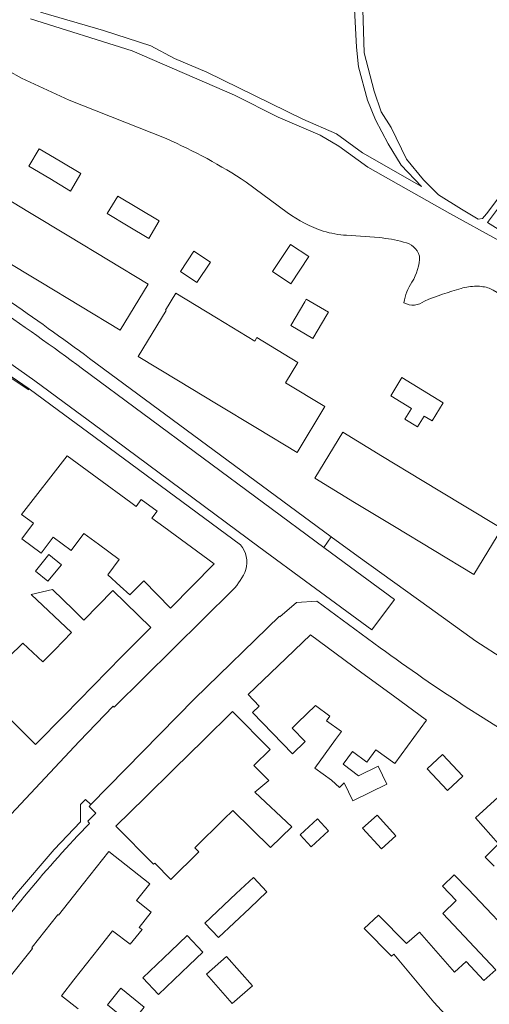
# Model space of a CAD drawing. Header units: metres. Extents: x 183765 to 187731, y 443805 to 446163.
# Tile 110 of 120: x 186916 to 186977, y 444524 to 444653. Entities that reach past the tile are written whole.
import ezdxf

# ---------------------------------------------------------------- set-up
doc = ezdxf.new("R2010")
doc.units = ezdxf.units.M
doc.layers.add('B-WE-KG-GRENS_PERCEEL-G', color=7, linetype='Continuous', lineweight=13, true_color=0xa55252)
for name, color, linetype, lineweight in [('B-WE-OG-TERREIN_BEGROEID-GV', 7, 'Continuous', 18), ('B-WE-OG-TERREIN_ERF-GV', 7, 'Continuous', 18), ('B-WE-VH-GESLOTENVERHARDING_ASFALT-GV', 10, 'Continuous', 18), ('B-WE-VH-ONVERHARD_ZAND-GV', 210, 'Continuous', 18), ('B-WE-VH-OPENVERHARDING_TEGEL-GV', 90, 'Continuous', 18)]:
    doc.layers.add(name, color=color, linetype=linetype, lineweight=lineweight)

msp = doc.modelspace()

# ---------------------------------------------------------------- linework, layer by layer
at = {"layer": 'B-WE-KG-GRENS_PERCEEL-G', "flags": 128}
msp.add_lwpolyline([(186916.849, 444604.688), (186910.247, 444608.997), (186900.978, 444615.584)], dxfattribs=at)
at = {"layer": 'B-WE-OG-TERREIN_BEGROEID-GV', "flags": 128}
for points in [[(186897.699, 444657.148), (186900.866, 444655.688), (186903.957, 444654.043), (186907.533, 444651.616), (186912.543, 444647.575), (186914.179, 444646.513), (186915.881, 444645.55), (186922.114, 444642.638), (186934.808, 444637.611)], [(186930.387, 444649.108), (186917.061, 444653.298)], [(187042.76, 444594.298), (187045.766, 444592.983), (187045.905, 444593.126), (187046.763, 444599.583), (187043.526, 444601.114), (187037.748, 444603.534), (187032.022, 444605.487), (187021.169, 444608.688), (187016.718, 444609.625), (187007.114, 444612.514), (186994.934, 444615.845), (186988.011, 444619.177), (186982.779, 444621.571), (186978.485, 444624.226), (186971.952, 444627.818), (186961.255, 444633.882), (186957.455, 444636.615), (186954.982, 444638.046), (186949.491, 444640.415), (186943.765, 444643.33), (186930.387, 444649.108)], [(186945.294, 444631.914), (186950.683, 444627.926)], [(186958.452, 444624.938), (186962.726, 444624.633)]]:
    msp.add_lwpolyline(points, dxfattribs=at)
at = {"layer": 'B-WE-OG-TERREIN_BEGROEID-GV'}
for points in [[(186934.808, 444637.611, -0.0440285), (186945.294, 444631.914)], [(186950.683, 444627.926, 0.0730942), (186955.407, 444625.477)], [(186955.407, 444625.477, 0.0510648), (186958.452, 444624.938)], [(186962.726, 444624.633, -0.0461315), (186965.926, 444624.053)], [(186965.926, 444624.053, -0.2873616), (186968.019, 444622.218)], [(186968.019, 444622.218, -0.1337992), (186967.018, 444618.819)], [(186967.018, 444618.819, 0.1019961), (186965.949, 444616.102)], [(186968.647, 444616.33, -0.0217709), (186973.444, 444617.98)], [(186973.444, 444617.98, -0.0592444), (186975.442, 444618.265)], [(186975.442, 444618.265, -0.0873756), (186977.139, 444618.003)], [(186977.139, 444618.003, -0.1180509), (186980.778, 444615.185)], [(186965.949, 444616.102, 0.3126705), (186968.647, 444616.33)]]:
    msp.add_lwpolyline(points, format="xyb", dxfattribs=at)
at = {"layer": 'B-WE-OG-TERREIN_ERF-GV', "flags": 128}
for points in [[(186934.808, 444637.611), (186922.114, 444642.638), (186915.881, 444645.55), (186914.179, 444646.513), (186912.543, 444647.575), (186907.533, 444651.616), (186903.957, 444654.043), (186900.866, 444655.688), (186897.699, 444657.148)], [(186950.683, 444627.926), (186945.294, 444631.914)], [(186962.726, 444624.633), (186958.452, 444624.938)], [(186924.807, 444608.8), (186956.447, 444585.398), (186959.976, 444582.852), (186969.25, 444576.159), (186975.396, 444571.724), (186979.183, 444569.286), (186994.042, 444560.54), (187007.396, 444553.112), (187021.503, 444545.49), (187023.125, 444544.614), (187022.755, 444543.958), (187023.159, 444543.761), (187023.21, 444543.856), (187026.515, 444542.189), (187031.239, 444539.807), (187039.757, 444535.511), (187043.553, 444533.596), (187051.58, 444529.547), (187057.672, 444526.475), (187059.988, 444525.428), (187063.672, 444523.886)], [(186944.58, 444584.361), (186924.505, 444599.183), (186921.548, 444601.366), (186916.872, 444604.819), (186912.942, 444607.471)], [(186910.816, 444546.955), (186912.464, 444547.583), (186914.351, 444548.873), (186914.536, 444549.071), (186923.431, 444558.615), (186927.904, 444563.217), (186928.011, 444563.106), (186943.54, 444578.463)], [(186962.85, 444570.871), (186954.577, 444576.979), (186951.898, 444576.815), (186949.694, 444574.953), (186949.653, 444575.005), (186938.522, 444564.204), (186924.972, 444550.324), (186924.745, 444550.084), (186925.628, 444549.199), (186924.558, 444548.168), (186924.78, 444547.854)], [(187008.977, 444543.014), (187008.467, 444543.414), (186987.341, 444555.073), (186983.979, 444557.016), (186978.457, 444560.356), (186976.354, 444561.678), (186974.13, 444563.107)], [(186977.766, 444542.26), (186976.594, 444543.454), (186978.364, 444545.192), (186975.342, 444548.571), (186981.752, 444554.454)], [(186910.751, 444523.148), (186914.066, 444527.353), (186917.313, 444531.472), (186917.224, 444531.539), (186917.294, 444531.628), (186920.605, 444535.836), (186920.665, 444535.913), (186920.744, 444535.851), (186924.003, 444539.978), (186927.321, 444544.18), (186932.679, 444539.958), (186930.928, 444537.735), (186932.873, 444536.203), (186931.31, 444534.22), (186931.663, 444533.942), (186930.091, 444532.036), (186927.8, 444533.765), (186926.051, 444531.546), (186922.737, 444527.339), (186921.102, 444525.265), (186923.296, 444523.536)], [(186971.354, 444522.819), (186969.874, 444524.443), (186964.641, 444530.707), (186964.344, 444530.453), (186960.734, 444534.096), (186962.638, 444535.834), (186966.278, 444532.107), (186966.325, 444532.147), (186968.021, 444533.598), (186972.574, 444528.357), (186974.107, 444529.756), (186976.434, 444527.247), (186978.011, 444528.685), (186971.071, 444536.066), (186972.818, 444537.747), (186971.012, 444539.623), (186972.557, 444541.11), (186974.363, 444539.234), (186981.395, 444531.79)]]:
    msp.add_lwpolyline(points, dxfattribs=at)
at = {"layer": 'B-WE-OG-TERREIN_ERF-GV'}
for points in [[(186945.294, 444631.914, 0.0440285), (186934.808, 444637.611)], [(186955.407, 444625.477, -0.0730942), (186950.683, 444627.926)], [(186958.452, 444624.938, -0.0510648), (186955.407, 444625.477)], [(186965.926, 444624.053, 0.0461315), (186962.726, 444624.633)], [(186902.73, 444624.037, -0.0163117), (186924.807, 444608.8)], [(186968.019, 444622.218, 0.2873616), (186965.926, 444624.053)], [(186967.018, 444618.819, 0.1337992), (186968.019, 444622.218)], [(186965.949, 444616.102, -0.1019961), (186967.018, 444618.819)], [(186973.444, 444617.98, 0.0217709), (186968.647, 444616.33)], [(186975.442, 444618.265, 0.0592444), (186973.444, 444617.98)], [(186977.139, 444618.003, 0.0873756), (186975.442, 444618.265)], [(186980.778, 444615.185, 0.1180509), (186977.139, 444618.003)], [(186968.647, 444616.33, -0.3126705), (186965.949, 444616.102)], [(186945.271, 444581.116, 0.235812), (186944.58, 444584.361)], [(186943.54, 444578.463, 0.0954575), (186945.271, 444581.116)], [(186974.13, 444563.107, -0.0132463), (186962.85, 444570.871)], [(186924.78, 444547.854, 0.0376458), (186909.407, 444529.338)]]:
    msp.add_lwpolyline(points, format="xyb", dxfattribs=at)
at = {"layer": 'B-WE-OG-TERREIN_ERF-GV', "flags": 128}
for points in [[(186919.581, 444632.368), (186916.856, 444633.992), (186918.215, 444636.273), (186920.94, 444634.649), (186923.665, 444633.026), (186922.307, 444630.745)], [(186923.61, 444615.652), (186918.412, 444618.796), (186913.27, 444621.906), (186908.008, 444625.089), (186911.657, 444631.121), (186916.919, 444627.938), (186922.062, 444624.828), (186927.259, 444621.684), (186932.46, 444618.538), (186928.811, 444612.506)], [(186929.862, 444626.146), (186927.119, 444627.799), (186928.499, 444630.088), (186931.21, 444628.455), (186933.92, 444626.822), (186932.54, 444624.533)], [(186948.768, 444620.177), (186951.118, 444623.735), (186953.512, 444622.154), (186951.163, 444618.596)], [(186936.701, 444620.197), (186938.451, 444622.848), (186940.615, 444621.419), (186938.864, 444618.768)], [(186946.426, 444611.078), (186946.713, 444611.544), (186952.071, 444608.276), (186950.455, 444605.626), (186955.623, 444602.493), (186951.968, 444596.464), (186946.8, 444599.597), (186941.437, 444602.848), (186936.423, 444605.887), (186931.164, 444609.075), (186934.819, 444615.104), (186934.753, 444615.144), (186936.106, 444617.367), (186941.42, 444614.129)], [(186956.078, 444614.853), (186955.869, 444614.499), (186954.038, 444611.398), (186951.138, 444613.109), (186952.98, 444616.23), (186953.177, 444616.565)], [(186968.403, 444604.635), (186971.106, 444602.979), (186969.656, 444600.611), (186968.619, 444601.246), (186967.745, 444599.819), (186966.093, 444600.831), (186966.967, 444602.258), (186964.249, 444603.922), (186965.7, 444606.29)], [(186973.628, 444589.621), (186978.787, 444586.491), (186975.118, 444580.466), (186969.922, 444583.619), (186964.708, 444586.782), (186959.507, 444589.938), (186954.303, 444593.095), (186957.972, 444599.12), (186963.166, 444595.969), (186968.367, 444592.813)], [(186928.822, 444578.965), (186927.182, 444580.429), (186928.671, 444582.444), (186925.967, 444584.442), (186924.028, 444585.876), (186922.365, 444583.625), (186920.024, 444585.356), (186918.479, 444583.266), (186915.941, 444585.141), (186917.466, 444587.205), (186915.896, 444588.365), (186921.875, 444596.04), (186925.798, 444593.155), (186930.196, 444589.92), (186930.893, 444589.407), (186931.549, 444590.293), (186933.628, 444588.773), (186932.971, 444587.879), (186934.518, 444586.741), (186941.121, 444581.884), (186935.397, 444576.087), (186931.889, 444579.642), (186930.085, 444577.837)], [(186921.1, 444581.765), (186919.344, 444579.597), (186917.712, 444580.918), (186919.467, 444583.087)], [(186922.693, 444575.834), (186924.06, 444574.516), (186927.859, 444578.389), (186932.803, 444573.533), (186929.042, 444569.714), (186925.268, 444565.882), (186921.494, 444562.051), (186917.721, 444558.22), (186910.373, 444565.457), (186912.919, 444568.042), (186908.601, 444572.148), (186908.699, 444575.209), (186908.813, 444578.755), (186912.963, 444574.562), (186911.269, 444572.614), (186914.233, 444569.692), (186916.054, 444571.471), (186918.671, 444569.023), (186920.24, 444570.623), (186922.436, 444572.862), (186917.137, 444577.874), (186919.926, 444578.5)], [(186954.379, 444563.299), (186952.069, 444561.075), (186951.549, 444560.575), (186951.328, 444560.362), (186953.027, 444558.597), (186951.356, 444556.989), (186946.139, 444562.408), (186947.005, 444563.241), (186945.567, 444564.736), (186949.484, 444568.507), (186953.723, 444572.588), (186960.46, 444567.615), (186964.59, 444564.567), (186968.921, 444561.37), (186964.765, 444555.725), (186962.299, 444557.523), (186961.104, 444555.884), (186959.214, 444557.262), (186958.009, 444555.609), (186960.014, 444554.091), (186962.582, 444555.352), (186963.744, 444552.986), (186959.291, 444550.799), (186958.129, 444553.165), (186957.508, 444552.554), (186956.484, 444553.517), (186954.29, 444555.117), (186957.02, 444558.862), (186957.779, 444559.903), (186955.84, 444561.319), (186956.276, 444561.916)], [(186946.425, 444551.949), (186951.271, 444547.416), (186948.489, 444544.717), (186943.565, 444549.57), (186942.395, 444548.419), (186938.58, 444544.662), (186939.116, 444544.117), (186935.447, 444540.504), (186933.321, 444542.662), (186933.157, 444542.501), (186928.251, 444547.483), (186932.068, 444551.243), (186935.886, 444555.002), (186939.703, 444558.762), (186943.52, 444562.521), (186948.426, 444557.538), (186946.32, 444555.464), (186948.253, 444553.501)], [(186973.678, 444554.038), (186971.684, 444552.183), (186969.014, 444555.02), (186971.008, 444556.875)], [(186953.8, 444544.803), (186952.381, 444546.352), (186954.661, 444548.442), (186956.081, 444546.893)], [(186963.005, 444544.534), (186960.553, 444547.233), (186962.441, 444548.948), (186964.893, 444546.249)], [(186945.765, 444536.762), (186941.671, 444532.903), (186939.888, 444534.795), (186943.982, 444538.653), (186946.245, 444540.786), (186948.028, 444538.895)], [(186937.859, 444529.294), (186933.838, 444525.443), (186931.771, 444527.601), (186935.45, 444531.125), (186937.565, 444533.151), (186939.632, 444530.992)], [(186940.088, 444528.103), (186942.745, 444530.424), (186946.115, 444526.566), (186943.458, 444524.245)], [(186928.883, 444526.247), (186931.956, 444523.778), (186930.196, 444521.589), (186927.124, 444524.059)]]:
    msp.add_lwpolyline(points, close=True, dxfattribs=at)
at = {"layer": 'B-WE-VH-GESLOTENVERHARDING_ASFALT-GV'}
msp.add_lwpolyline([(186923.877, 444607.454, 0.0177188), (186899.456, 444624.17)], format="xyb", dxfattribs=at)
at = {"layer": 'B-WE-VH-GESLOTENVERHARDING_ASFALT-GV', "flags": 128}
msp.add_lwpolyline([(186913.762, 444608.632), (186917.629, 444605.861), (186922.317, 444602.402), (186925.27, 444600.212), (186946.963, 444584.119), (186953.719, 444579.107), (186961.775, 444573.213), (186964.735, 444577.212), (186958.962, 444581.446), (186955.452, 444584.02), (186923.877, 444607.454)], dxfattribs=at)
at = {"layer": 'B-WE-VH-ONVERHARD_ZAND-GV', "flags": 128}
for points in [[(186959.355, 444657.098), (186959.745, 444649.602), (186960.005, 444647.026), (186961.203, 444642.653), (186962.218, 444640.076), (186963.884, 444636.927), (186965.601, 444634.116), (186968.256, 444631.331), (186960.526, 444635.756), (186957.116, 444638.229), (186952.718, 444640.155), (186940.173, 444646.323), (186935.904, 444648.093), (186932.833, 444649.759), (186926.639, 444651.763), (186918.362, 444654.183)], [(186979.701, 444631.631), (186976.786, 444627.753), (186976.24, 444627.128), (186975.667, 444627.076), (186973.481, 444628.351), (186970.494, 444630.264), (186968.516, 444632.19), (186966.304, 444634.923), (186964.274, 444639.087), (186962.999, 444641.144), (186962.062, 444643.85), (186960.76, 444648.874), (186960.578, 444654.521)], [(186917.061, 444653.298), (186930.387, 444649.108), (186943.765, 444643.33), (186949.491, 444640.415), (186954.982, 444638.046), (186957.455, 444636.615), (186961.255, 444633.882), (186971.952, 444627.818), (186978.485, 444624.226)], [(186982.278, 444623.25), (186976.917, 444626.633), (186978.608, 444628.872)]]:
    msp.add_lwpolyline(points, dxfattribs=at)
at = {"layer": 'B-WE-VH-OPENVERHARDING_TEGEL-GV'}
for points in [[(186899.456, 444624.17, -0.0177188), (186923.877, 444607.454)], [(186924.807, 444608.8, 0.0163117), (186902.73, 444624.037)], [(186909.407, 444529.338, -0.0376458), (186924.78, 444547.854)]]:
    msp.add_lwpolyline(points, format="xyb", dxfattribs=at)
at = {"layer": 'B-WE-VH-OPENVERHARDING_TEGEL-GV', "flags": 128}
for points in [[(186923.877, 444607.454), (186955.452, 444584.02), (186956.447, 444585.398), (186924.807, 444608.8)], [(186924.78, 444547.854), (186924.558, 444548.168), (186925.628, 444549.199), (186924.745, 444550.084), (186924.972, 444550.324), (186924.266, 444551.013), (186924.13, 444550.873), (186923.628, 444550.331), (186923.629, 444548.074), (186920.146, 444544.426), (186915.214, 444538.668), (186908.635, 444530.21), (186906.608, 444529.755), (186905.216, 444527.596), (186904.274, 444525.971), (186902.601, 444523.086)]]:
    msp.add_lwpolyline(points, dxfattribs=at)

doc.saveas('drawing.dxf')
